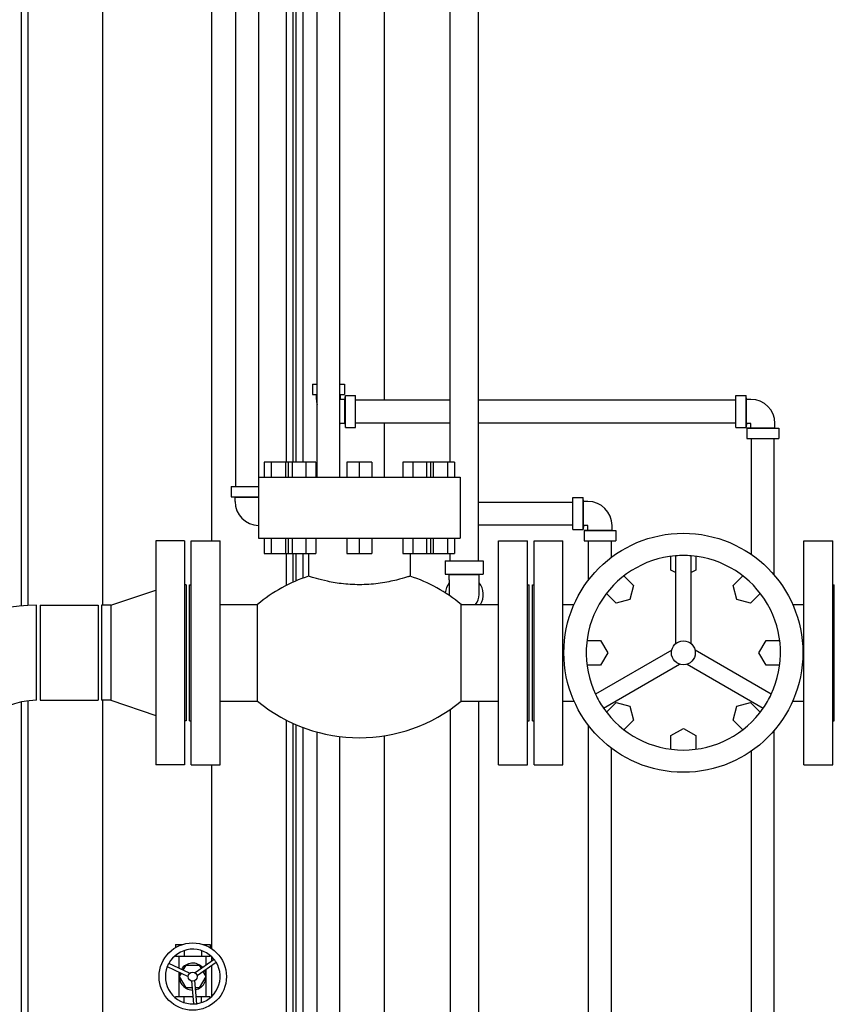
# Model space of a CAD drawing. Header units: inches. Extents: x 24 to 1128, y -94 to 748.
# Tile 25 of 256: x 217 to 247, y 198 to 234. Entities that reach past the tile are written whole.
import ezdxf

# ---------------------------------------------------------------- set-up
doc = ezdxf.new("R2010")
doc.units = ezdxf.units.IN
doc.header["$LTSCALE"] = 32
doc.header["$MEASUREMENT"] = 0
doc.layers.add('Dimension (ANSI)', color=7, linetype='Continuous', lineweight=25)
doc.layers.add('Visible (ANSI)', color=7, linetype='Continuous', lineweight=30)
doc.styles.add('Note Text (ANSI)', font='tahoma.ttf')
doc.dimstyles.new('Architectural (ANSI)', dxfattribs={"dimscale": 32, "dimtxt": 0.125, "dimasz": 0.098425, "dimexe": 0.125, "dimexo": 0.0625, "dimgap": 0.031496, "dimtad": 0, "dimtih": 1, "dimtoh": 1, "dimdec": 4, "dimrnd": 1e-08, "dimzin": 3, "dimdsep": 46, "dimlunit": 4, "dimtxsty": 'Note Text (ANSI)', "dimcen": 0.09, "dimdle": 0.393701, "dimclrd": 256, "dimclre": 256, "dimclrt": 256, "dimadec": 0, "dimazin": 3, "dimtfac": 0.96, "dimtofl": 0, "dimtmove": 0, "dimatfit": 3, "dimfxl": 1, "dimfrac": 2, "dimtolj": 1, "dimtzin": 12, "dimlwd": -1, "dimlwe": -1, "dimarcsym": 0})

# ---------------------------------------------------------------- blocks, each defined once
blk = doc.blocks.new('*D14')
at = {"layer": 'Defpoints', "color": 0, "transparency": 16777216}
for p in [(140.234, 417.109), (59.604, 127.539), (233.983, 127.539)]:
    blk.add_point(p, dxfattribs=at)
at = {"layer": 'Dimension (ANSI)', "transparency": 16777216}
for p, q in [((138.234, 417.109), (55.604, 417.109)), ((59.604, 413.959), (59.604, 254.102)), ((59.604, 130.689), (59.604, 247.035)), ((231.983, 127.539), (55.604, 127.539))]:
    blk.add_line(p, q, dxfattribs=at)
for points in [[(59.079, 413.959), (60.129, 413.959), (59.604, 417.109)], [(59.079, 130.689), (60.129, 130.689), (59.604, 127.539)]]:
    blk.add_solid(points, dxfattribs=at)
at = {"layer": 'Dimension (ANSI)', "transparency": 16777216, "insert": (46.299, 253.094), "char_height": 4, "attachment_point": 1, "style": 'Note Text (ANSI)'}
blk.add_mtext('\\A1;24\'-1 9/16"', dxfattribs=at)

msp = doc.modelspace()

# ---------------------------------------------------------------- linework, layer by layer
at = {"layer": 'Visible (ANSI)'}
for p, q in [((225.06302, 280.31362), (225.06302, 217.31362)), ((225.90302, 280.31362), (225.90302, 217.31362)), ((217.17052, 212.91326), (217.17052, 271.65737)), ((217.42052, 212.93081), (217.42052, 271.65737)), ((220.17052, 212.93862), (220.17052, 271.65737)), ((224.17052, 271.65737), (224.17052, 215.31362)), ((226.92052, 271.65737), (226.92052, 218.20862)), ((227.17052, 271.65737), (227.17052, 218.20862)), ((227.29552, 218.20862), (227.29552, 271.65737)), ((227.54552, 218.20862), (227.54552, 271.65737)), ((232.95802, 218.20862), (232.95802, 250.99965)), ((234.00802, 214.57862), (234.00802, 250.99965)), ((228.06302, 217.64862), (228.06302, 246.13112)), ((228.90302, 217.64862), (228.90302, 246.13112)), ((230.54552, 220.49362), (230.54552, 237.31362)), ((227.89452, 221.07362), (227.89452, 220.69362)), ((227.89452, 221.07362), (228.06302, 221.07362)), ((228.90302, 221.07362), (229.07152, 221.07362)), ((229.07152, 221.07362), (229.07152, 220.69362)), ((228.04002, 220.67962), (227.89452, 220.69362)), ((227.89452, 220.69362), (228.06302, 220.69362)), ((228.04002, 220.67962), (228.06302, 220.67962)), ((228.04002, 220.51662), (228.04002, 220.67962)), ((228.90302, 220.69362), (229.07152, 220.69362)), ((228.90302, 220.67962), (228.92602, 220.67962)), ((228.92602, 220.67962), (229.07152, 220.69362)), ((228.92602, 220.51662), (228.92602, 220.67962)), ((229.08902, 220.51662), (228.92602, 220.51662)), ((229.08902, 220.51662), (229.10302, 220.66212)), ((229.08902, 219.63062), (229.08902, 220.51662)), ((229.10302, 220.66212), (229.48302, 220.66212)), ((229.10302, 219.48512), (229.10302, 220.66212)), ((229.48302, 219.48512), (229.48302, 220.66212)), ((229.48302, 220.49362), (232.95802, 220.49362)), ((234.00802, 220.49362), (243.48302, 220.49362)), ((243.48302, 220.66212), (243.86302, 220.66212)), ((243.48302, 219.48512), (243.48302, 220.66212)), ((243.87702, 220.51662), (243.86302, 220.66212)), ((243.86302, 219.48512), (243.86302, 220.66212)), ((243.87702, 219.63062), (243.87702, 220.51662)), ((244.04002, 220.51662), (243.87702, 220.51662)), ((229.08902, 219.63062), (228.92602, 219.63062)), ((229.08902, 219.63062), (229.10302, 219.48512)), ((229.48302, 219.65362), (232.95802, 219.65362)), ((230.54552, 217.64862), (230.54552, 219.65362)), ((234.00802, 219.65362), (243.48302, 219.65362)), ((243.87702, 219.63062), (243.86302, 219.48512)), ((244.04002, 219.63062), (243.87702, 219.63062)), ((244.04002, 219.46762), (244.04002, 219.63062)), ((244.92602, 219.46762), (244.92602, 219.63062)), ((229.10302, 219.48512), (229.48302, 219.48512)), ((243.48302, 219.48512), (243.86302, 219.48512)), ((244.04002, 219.46762), (243.89452, 219.45362)), ((243.89452, 219.45362), (243.89452, 219.07362)), ((243.89452, 219.45362), (245.07152, 219.45362)), ((244.04002, 219.46762), (244.92602, 219.46762)), ((244.92602, 219.46762), (245.07152, 219.45362)), ((245.07152, 219.45362), (245.07152, 219.07362)), ((243.89452, 219.07362), (245.07152, 219.07362)), ((244.06302, 214.80247), (244.06302, 219.07362)), ((244.90302, 214.04126), (244.90302, 219.07362)), ((226.11102, 218.20862), (226.11102, 217.64862)), ((226.37502, 218.20862), (226.11102, 218.20862)), ((226.37502, 218.20862), (226.37502, 217.64862)), ((226.90302, 218.20862), (226.37502, 218.20862)), ((226.90302, 218.20862), (226.90302, 217.64862)), ((227.00154, 218.20862), (226.90302, 218.20862)), ((227.00154, 218.20862), (227.00154, 217.64862)), ((227.1382, 218.20862), (227.00154, 218.20862)), ((227.1382, 218.20862), (227.1382, 217.64862)), ((227.6482, 218.20862), (227.1382, 218.20862)), ((227.6482, 218.20862), (227.6482, 217.64862)), ((228.02156, 218.20862), (227.6482, 218.20862)), ((228.02156, 218.20862), (228.02156, 217.64862)), ((229.16076, 218.20862), (229.16076, 217.64862)), ((229.61802, 218.20862), (229.16076, 218.20862)), ((229.61802, 218.20862), (229.61802, 217.64862)), ((230.07528, 218.20862), (229.61802, 218.20862)), ((230.07528, 218.20862), (230.07528, 217.64862)), ((231.21448, 218.20862), (231.21448, 217.64862)), ((231.58783, 218.20862), (231.21448, 218.20862)), ((231.58783, 218.20862), (231.58783, 217.64862)), ((232.09784, 218.20862), (231.58783, 218.20862)), ((232.09784, 218.20862), (232.09784, 217.64862)), ((232.2345, 218.20862), (232.09784, 218.20862)), ((232.2345, 218.20862), (232.2345, 217.64862)), ((232.33302, 218.20862), (232.2345, 218.20862)), ((232.33302, 218.20862), (232.33302, 217.64862)), ((232.86102, 218.20862), (232.33302, 218.20862)), ((232.86102, 218.20862), (232.86102, 217.64862)), ((233.12502, 218.20862), (232.86102, 218.20862)), ((233.12502, 218.20862), (233.12502, 217.64862)), ((225.90552, 217.64862), (225.90552, 215.40862)), ((225.90552, 217.64862), (233.33052, 217.64862)), ((233.33052, 217.64862), (233.33052, 215.40862)), ((224.89452, 217.31362), (224.89452, 216.93362)), ((224.89452, 217.31362), (225.90552, 217.31362)), ((225.04002, 216.91962), (224.89452, 216.93362)), ((224.89452, 216.93362), (225.90552, 216.93362)), ((225.04002, 216.91962), (225.90552, 216.91962)), ((225.04002, 216.75662), (225.04002, 216.91962)), ((234.00802, 216.73362), (237.48302, 216.73362)), ((237.48302, 216.90212), (237.86302, 216.90212)), ((237.48302, 215.72512), (237.48302, 216.90212)), ((237.87702, 216.75662), (237.86302, 216.90212)), ((237.86302, 215.72512), (237.86302, 216.90212)), ((237.87702, 215.87062), (237.87702, 216.75662)), ((238.04002, 216.75662), (237.87702, 216.75662)), ((234.00802, 215.89362), (237.48302, 215.89362)), ((237.48302, 215.72512), (237.86302, 215.72512)), ((237.87702, 215.87062), (237.86302, 215.72512)), ((238.04002, 215.87062), (237.87702, 215.87062)), ((238.04002, 215.70762), (237.89452, 215.69362)), ((237.89452, 215.69362), (237.89452, 215.31362)), ((237.89452, 215.69362), (239.07152, 215.69362)), ((238.04002, 215.70762), (238.04002, 215.87062)), ((238.04002, 215.70762), (238.92602, 215.70762)), ((238.92602, 215.70762), (238.92602, 215.87062)), ((238.92602, 215.70762), (239.07152, 215.69362)), ((239.07152, 215.69362), (239.07152, 215.31362)), ((223.18302, 215.31362), (222.12302, 215.31362)), ((222.12302, 215.31362), (222.12302, 207.06362)), ((223.18302, 215.31362), (223.18302, 207.06362)), ((223.42802, 215.31362), (224.48802, 215.31362)), ((223.42802, 207.06362), (223.42802, 215.31362)), ((224.48802, 207.06362), (224.48802, 215.31362)), ((225.90552, 215.40862), (233.33052, 215.40862)), ((226.11102, 215.40862), (226.11102, 214.84862)), ((226.37502, 215.40862), (226.37502, 214.84862)), ((226.90302, 215.40862), (226.90302, 214.84862)), ((227.00154, 215.40862), (227.00154, 214.84862)), ((227.1382, 215.40862), (227.1382, 214.84862)), ((227.6482, 215.40862), (227.6482, 214.84862)), ((228.02156, 215.40862), (228.02156, 214.84862)), ((229.16076, 215.40862), (229.16076, 214.84862)), ((229.61802, 215.40862), (229.61802, 214.84862)), ((230.07528, 215.40862), (230.07528, 214.84862)), ((231.21448, 215.40862), (231.21448, 214.84862)), ((231.58783, 215.40862), (231.58783, 214.84862)), ((232.09784, 215.40862), (232.09784, 214.84862)), ((232.2345, 215.40862), (232.2345, 214.84862)), ((232.33302, 215.40862), (232.33302, 214.84862)), ((232.86102, 215.40862), (232.86102, 214.84862)), ((233.12502, 215.40862), (233.12502, 214.84862)), ((234.74802, 215.31362), (235.80802, 215.31362)), ((234.74802, 207.06362), (234.74802, 215.31362)), ((235.80802, 207.06362), (235.80802, 215.31362)), ((236.05302, 215.31362), (237.11302, 215.31362)), ((236.05302, 207.06362), (236.05302, 215.31362)), ((237.11302, 207.06362), (237.11302, 215.31362)), ((237.89452, 215.31362), (239.07152, 215.31362)), ((238.06302, 213.86816), (238.06302, 215.31362)), ((238.90302, 214.7011), (238.90302, 215.31362)), ((245.99302, 215.31362), (247.05302, 215.31362)), ((245.99302, 207.06362), (245.99302, 215.31362)), ((247.05302, 207.06362), (247.05302, 215.31362)), ((226.11102, 214.84862), (226.37502, 214.84862)), ((226.37502, 214.84862), (226.90302, 214.84862)), ((226.90302, 214.84862), (227.00154, 214.84862)), ((226.92052, 214.84862), (226.92052, 213.66089)), ((227.00154, 214.84862), (227.1382, 214.84862)), ((227.1382, 214.84862), (227.6482, 214.84862)), ((227.17052, 214.84862), (227.17052, 213.78205)), ((227.29552, 213.83729), (227.29552, 214.84862)), ((227.54552, 213.93765), (227.54552, 214.84862)), ((227.6482, 214.84862), (228.02156, 214.84862)), ((227.74902, 214.84862), (227.74902, 214.00978)), ((229.16076, 214.84862), (229.61802, 214.84862)), ((229.61802, 214.84862), (230.07528, 214.84862)), ((231.21448, 214.84862), (231.58783, 214.84862)), ((231.48702, 214.84862), (231.48702, 214.00978)), ((231.58783, 214.84862), (232.09784, 214.84862)), ((232.09784, 214.84862), (232.2345, 214.84862)), ((232.2345, 214.84862), (232.33302, 214.84862)), ((232.33302, 214.84862), (232.86102, 214.84862)), ((232.78252, 214.57862), (232.78252, 214.07862)), ((232.78252, 214.57862), (234.18352, 214.57862)), ((232.86102, 214.84862), (233.12502, 214.84862)), ((232.95802, 214.57862), (232.95802, 214.84862)), ((234.18352, 214.57862), (234.18352, 214.07862)), ((241.09576, 214.23462), (241.09576, 214.73824)), ((241.25969, 214.75553), (241.25969, 211.51658)), ((241.84635, 211.51658), (241.84635, 214.75553)), ((242.01028, 214.73824), (242.01028, 214.23462)), ((241.25969, 214.13998), (241.09576, 214.23462)), ((242.01028, 214.23462), (241.84635, 214.13998)), ((232.93202, 214.06462), (232.78252, 214.07862)), ((232.78252, 214.07862), (234.18352, 214.07862)), ((232.93202, 214.06462), (234.03402, 214.06462)), ((232.93202, 213.87962), (232.93202, 214.06462)), ((232.93202, 213.87962), (232.93202, 213.32862)), ((234.03402, 214.06462), (234.18352, 214.07862)), ((234.03402, 213.87962), (234.03402, 214.06462)), ((234.03402, 213.32862), (234.03402, 213.87962)), ((239.36639, 214.02192), (239.7225, 213.6658)), ((243.38353, 213.6658), (243.73965, 214.02192)), ((220.46302, 212.93862), (222.12302, 213.49862)), ((223.24302, 213.68862), (223.18302, 213.68862)), ((223.24302, 213.68862), (223.24302, 208.68862)), ((223.36802, 213.68862), (223.42802, 213.68862)), ((223.36802, 208.68862), (223.36802, 213.68862)), ((235.80802, 213.68862), (235.86802, 213.68862)), ((235.86802, 208.68862), (235.86802, 213.68862)), ((235.99302, 213.68862), (236.05302, 213.68862)), ((235.99302, 208.68862), (235.99302, 213.68862)), ((239.7225, 213.6658), (239.58585, 213.1558)), ((243.52019, 213.1558), (243.38353, 213.6658)), ((247.05302, 213.68862), (247.11302, 213.68862)), ((247.11302, 208.68862), (247.11302, 213.68862)), ((239.07584, 213.01914), (238.71973, 213.37525)), ((239.58585, 213.1558), (239.07584, 213.01914)), ((244.0302, 213.01914), (243.52019, 213.1558)), ((244.38631, 213.37525), (244.0302, 213.01914)), ((217.73302, 209.43862), (217.73302, 212.93862)), ((217.85802, 212.93862), (219.99802, 212.93862)), ((217.85802, 212.93862), (217.85802, 209.43862)), ((219.99802, 212.93862), (219.99802, 209.43862)), ((220.46302, 212.93862), (220.12302, 212.93862)), ((220.12302, 212.93862), (220.12302, 209.43862)), ((220.46302, 212.93862), (220.46302, 209.43862)), ((224.48802, 212.96862), (225.86802, 212.96862)), ((225.86802, 209.40862), (225.86802, 212.96862)), ((233.36802, 212.96862), (234.74802, 212.96862)), ((233.36802, 209.40862), (233.36802, 212.96862)), ((237.11302, 212.96862), (237.52914, 212.96862)), ((245.5769, 212.96862), (245.99302, 212.96862)), ((238.0034, 211.64589), (238.50702, 211.64589)), ((238.50702, 211.64589), (238.77102, 211.18862)), ((244.33502, 211.18862), (244.59902, 211.64589)), ((244.59902, 211.64589), (245.10264, 211.64589)), ((241.12233, 211.27868), (238.31732, 209.6592)), ((238.77102, 211.18862), (238.50702, 210.73136)), ((244.78872, 209.6592), (241.9837, 211.27868)), ((244.59902, 210.73136), (244.33502, 211.18862)), ((238.50702, 210.73136), (238.0034, 210.73136)), ((238.61065, 209.15114), (241.41567, 210.77061)), ((241.69037, 210.77061), (244.49539, 209.15114)), ((245.10264, 210.73136), (244.59902, 210.73136)), ((217.17052, 156.59497), (217.17052, 209.38048)), ((217.42052, 156.59497), (217.42052, 209.42081)), ((217.85802, 209.43862), (219.99802, 209.43862)), ((220.46302, 209.43862), (220.12302, 209.43862)), ((220.17052, 156.59497), (220.17052, 209.43862)), ((220.46302, 209.43862), (222.12302, 208.87862)), ((224.48802, 209.40862), (225.86802, 209.40862)), ((233.36802, 209.40862), (234.74802, 209.40862)), ((234.00802, 209.40862), (234.00802, 180.39224)), ((237.11302, 209.40862), (237.52914, 209.40862)), ((238.71973, 209.002), (239.07584, 209.35811)), ((239.07584, 209.35811), (239.58585, 209.22145)), ((239.58585, 209.22145), (239.7225, 208.71144)), ((243.38353, 208.71144), (243.52019, 209.22145)), ((243.52019, 209.22145), (244.0302, 209.35811)), ((244.0302, 209.35811), (244.38631, 209.002)), ((245.5769, 209.40862), (245.99302, 209.40862)), ((232.95802, 209.1), (232.95802, 180.39224)), ((223.24302, 208.68862), (223.18302, 208.68862)), ((223.36802, 208.68862), (223.42802, 208.68862)), ((226.92052, 208.71636), (226.92052, 194.50862)), ((227.17052, 208.5952), (227.17052, 194.50862)), ((227.29552, 194.50862), (227.29552, 208.53996)), ((227.54552, 194.67712), (227.54552, 208.4396)), ((235.80802, 208.68862), (235.86802, 208.68862)), ((235.99302, 208.68862), (236.05302, 208.68862)), ((238.06302, 192.45083), (238.06302, 208.50909)), ((239.7225, 208.71144), (239.36639, 208.35533)), ((241.09576, 208.14262), (241.55302, 208.40662)), ((241.55302, 208.40662), (242.01028, 208.14262)), ((243.73965, 208.35533), (243.38353, 208.71144)), ((247.05302, 208.68862), (247.11302, 208.68862)), ((228.06302, 195.08862), (228.06302, 208.27222)), ((228.90302, 195.08862), (228.90302, 208.10711)), ((230.54552, 189.31362), (230.54552, 208.13698)), ((241.09576, 207.63901), (241.09576, 208.14262)), ((242.01028, 208.14262), (242.01028, 207.63901)), ((244.90302, 192.45362), (244.90302, 208.33599)), ((238.90302, 192.45083), (238.90302, 207.67615)), ((244.06302, 192.45362), (244.06302, 207.57478)), ((223.18302, 207.06362), (222.12302, 207.06362)), ((223.42802, 207.06362), (224.48802, 207.06362)), ((224.17052, 207.06362), (224.17052, 200.30188)), ((234.74802, 207.06362), (235.80802, 207.06362)), ((236.05302, 207.06362), (237.11302, 207.06362)), ((245.99302, 207.06362), (247.05302, 207.06362)), ((222.84657, 200.45083), (222.84657, 200.33412)), ((222.84657, 200.45083), (223.10488, 200.45083)), ((223.86116, 200.45083), (224.11947, 200.45083)), ((224.11947, 200.45083), (224.11947, 200.33412)), ((223.16479, 200.22696), (223.16479, 200.01776)), ((223.80124, 200.22696), (223.80124, 200.01776)), ((223.36813, 199.39137), (222.59573, 199.7496)), ((222.84657, 200.05234), (222.84657, 200.01776)), ((222.84657, 200.01776), (223.16479, 200.01776)), ((222.98696, 199.56815), (222.98696, 200.01776)), ((223.16479, 200.01776), (223.80124, 200.01776)), ((224.27091, 199.89964), (223.57447, 199.40985)), ((223.64581, 199.30841), (224.34225, 199.7982)), ((223.80124, 200.01776), (224.11947, 200.01776)), ((223.97908, 199.69441), (223.97908, 200.01776)), ((224.11947, 200.05234), (224.11947, 200.01776)), ((224.17052, 200.0079), (224.17052, 199.82904)), ((222.54355, 199.6371), (223.31595, 199.27886)), ((222.98696, 198.5217), (222.98696, 199.43145)), ((223, 199.26973), (223.07089, 199.39252)), ((223.13315, 199.50035), (223.24151, 199.68803)), ((223.24151, 199.68803), (223.72453, 199.68803)), ((223.72453, 199.68803), (223.79542, 199.56524)), ((223.85768, 199.45741), (223.96604, 199.26973)), ((223.97908, 198.5217), (223.97908, 199.54279)), ((224.17052, 199.67743), (224.17052, 198.53155)), ((223.24151, 198.85142), (223, 199.26973)), ((223.43512, 199.10941), (223.51108, 198.26138)), ((223.6346, 198.27244), (223.55864, 199.12047)), ((223.96604, 199.26973), (223.72453, 198.85142)), ((223.45823, 198.85142), (223.24151, 198.85142)), ((223.72453, 198.85142), (223.58274, 198.85142)), ((222.84657, 198.48711), (222.84657, 198.5217)), ((223.16479, 198.5217), (222.84657, 198.5217)), ((223.48776, 198.5217), (223.16479, 198.5217)), ((223.16479, 198.3125), (223.16479, 198.5217)), ((223.80124, 198.5217), (223.61227, 198.5217)), ((223.80124, 198.3125), (223.80124, 198.5217)), ((224.11947, 198.5217), (223.80124, 198.5217)), ((224.11947, 198.48711), (224.11947, 198.5217))]:
    msp.add_line(p, q, dxfattribs=at)
for centre, radius in [((241.55302, 211.18862), 4.4), ((241.55302, 211.18862), 0.44), ((223.48302, 199.26973), 1.24016), ((223.48302, 199.26973), 0.16732)]:
    msp.add_circle(centre, radius, dxfattribs=at)
for centre, radius, start, end in [((228.92602, 220.51662), 0.886, 180, 193.083643), ((244.04002, 219.63062), 0.886, 0, 90), ((228.92602, 220.51662), 0.886, 268.512471, 270), ((225.92602, 216.75662), 0.886, 180, 268.674189), ((238.04002, 215.87062), 0.886, 0, 90), ((241.55302, 211.18862), 3.57895, 94.701279, 205.298721), ((241.55302, 211.18862), 3.57895, 85.298721, 94.701279), ((241.55302, 211.18862), 3.57895, 334.701279, 85.298721), ((229.61802, 208.41343), 5.9002, 108.467651, 129.462436), ((229.61802, 208.41343), 5.9002, 50.537564, 71.532349), ((233.48302, 213.32862), 0.7005, 141.86714, 174.856929), ((233.48302, 213.32862), 0.7005, 329.074798, 38.13286), ((233.48302, 213.32862), 0.551, 180, 183.574732), ((233.48302, 213.32862), 0.551, 319.204774, 0), ((217.73302, 206.68862), 6.25, 90, 180), ((241.55302, 211.18862), 3.57895, 205.298721, 214.701279), ((241.55302, 211.18862), 3.57895, 325.298721, 334.701279), ((217.73302, 206.68862), 2.75, 90, 180), ((229.61802, 213.96382), 5.9002, 230.537564, 309.462436), ((241.55302, 211.18862), 3.57895, 214.701279, 325.298721), ((223.48302, 199.26973), 1.00874, 38.642414, 151.593963), ((223.48302, 199.26973), 1.00874, 151.593963, 158.642414), ((223.48302, 199.26973), 0.49606, 42.298945, 147.937433), ((223.48302, 199.26973), 1.00874, 278.642414, 31.593963), ((223.48302, 199.26973), 1.00874, 31.593963, 38.642414), ((223.48302, 199.26973), 1.00874, 158.642414, 271.593963), ((223.48302, 199.26973), 0.49606, 162.298945, 267.937433), ((223.48302, 199.26973), 0.49606, 282.298945, 27.937433), ((223.48302, 199.26973), 1.00874, 271.593963, 278.642414)]:
    msp.add_arc(centre, radius, start, end, dxfattribs=at)
msp.add_open_spline([(231.48702, 214.00978), (231.48702, 214.00978), (231.48579, 214.00938), (231.47917, 214.0072), (231.47147, 214.00468), (231.43834, 213.99393), (231.40313, 213.98259), (231.2692, 213.94139), (231.14338, 213.90422), (230.8179, 213.82383), (230.61633, 213.78115), (230.17718, 213.71819), (229.94561, 213.69789), (229.47897, 213.69), (229.25093, 213.70142), (228.82129, 213.74816), (228.62372, 213.78232), (228.29142, 213.8531), (228.15419, 213.88881), (227.96717, 213.9414), (227.90397, 213.96059), (227.82824, 213.98419), (227.80569, 213.99139), (227.77324, 214.00185), (227.76233, 214.00542), (227.75131, 214.00903), (227.74902, 214.00978), (227.74902, 214.00978)], degree=3, knots=[-15.05557485, -15.05557485, -15.05557485, -15.05557485, -14.75747201, -14.75747201, -14.25082004, -14.25082004, -13.25768616, -13.25768616, -11.46440622, -11.46440622, -9.56686902, -9.56686902, -7.75582879, -7.75582879, -6.00806838, -6.00806838, -4.29104344, -4.29104344, -2.71890967, -2.71890967, -1.61820131, -1.61820131, -0.97952364, -0.97952364, -0.40748595, -0.40748595, 0, 0, 0, 0], dxfattribs=at)

# ---------------------------------------------------------------- dimensions: what is measured, and where the dimension line sits
at = {"layer": 'Dimension (ANSI)'}
dim = msp.add_linear_dim(base=(59.6041, 127.53942), p1=(140.23402, 417.10862), p2=(233.98302, 127.53942), angle=90, dimstyle='Architectural (ANSI)', override={"dimgap": 0.031496, "dimdec": 4, "dimlfac": 1, "dimtol": 0, "dimlim": 0, "dimtp": 0, "dimtm": 0, "dimtdec": 2, "dimatfit": 1}, dxfattribs=at)
dim.commit()
dim.dimension.update_dxf_attribs({"geometry": '*D14', "text_midpoint": (59.6041, 250.56851), "dimtype": 160})

doc.saveas('drawing.dxf')
